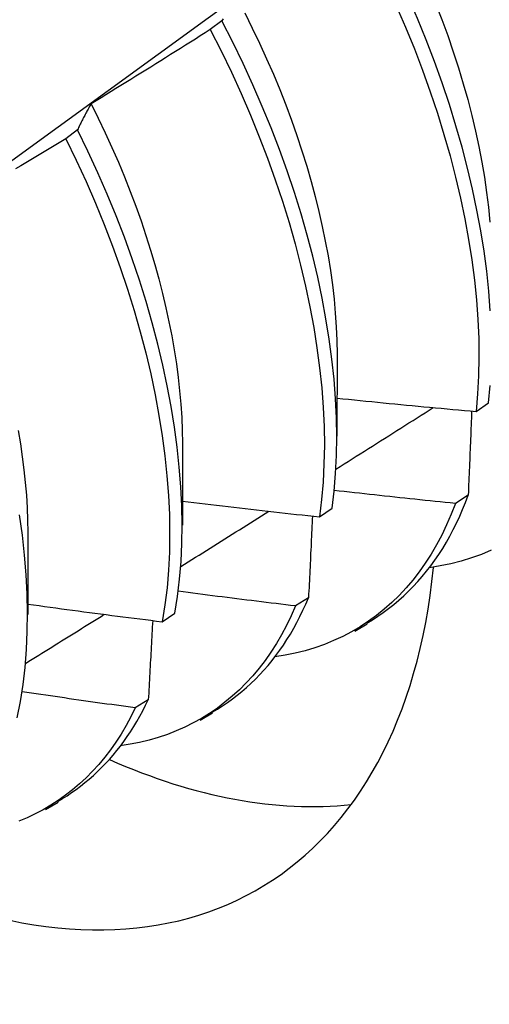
# Model space of a CAD drawing. Header units: inches. Extents: x 17 to 237, y 17 to 149.
# Tile 74 of 118: x 211.964 to 212.069, y 89.746 to 89.968. Entities that reach past the tile are written whole.
import ezdxf

# ---------------------------------------------------------------- set-up
doc = ezdxf.new("R2010")
doc.units = ezdxf.units.IN
doc.header["$MEASUREMENT"] = 0
doc.layers.add('Visible Edges(ANSI)', color=7, linetype='Continuous', lineweight=25)

msp = doc.modelspace()

# ---------------------------------------------------------------- linework, layer by layer
at = {"layer": 'Visible Edges(ANSI)'}
for p, q in [((212.00919, 89.96809), (212.00657, 89.9661)), ((211.97671, 89.94349), (211.97408, 89.9415)), ((212.03515, 89.893), (212.03512, 89.87451)), ((212.06642, 89.88005), (212.06926, 89.88198)), ((212.00035, 89.87291), (212.00032, 89.85442)), ((212.06466, 89.86121), (212.06176, 89.85934)), ((212.03115, 89.85633), (212.03401, 89.85824)), ((211.96555, 89.85282), (211.96552, 89.83433)), ((212.0287, 89.83811), (212.02579, 89.83625)), ((211.99578, 89.8327), (211.99864, 89.8346)), ((212.03911, 89.8306), (212.04192, 89.83222)), ((211.99264, 89.81513), (211.98972, 89.81328)), ((212.00431, 89.81051), (212.00712, 89.81213)), ((211.96951, 89.79042), (211.97233, 89.79204))]:
    msp.add_line(p, q, dxfattribs=at)
at = {"layer": 'Visible Edges(ANSI)', "flags": 128}
for points in [[(211.82522, 89.83764), (211.8366, 89.84584), (211.84797, 89.85404), (211.85933, 89.86224), (211.87068, 89.87044), (211.88202, 89.87864), (211.89335, 89.88683), (211.90467, 89.89503), (211.91598, 89.90322), (211.92728, 89.91142), (211.93857, 89.91961), (211.94985, 89.9278), (211.96112, 89.93599), (211.97237, 89.94418), (211.98362, 89.95236), (211.99487, 89.96054), (212.0061, 89.96872), (212.01732, 89.9769), (212.02853, 89.98508), (212.03973, 89.99325), (212.05093, 90.00142), (212.06211, 90.00958), (212.07329, 90.01774)], [(212.04527, 89.99721), (212.04721, 89.99365), (212.04908, 89.99008), (212.05088, 89.98648), (212.0526, 89.98287), (212.05424, 89.97925), (212.05581, 89.97562), (212.0573, 89.97199), (212.05871, 89.96836), (212.06004, 89.96474), (212.06128, 89.96112), (212.06245, 89.95751), (212.06354, 89.95391), (212.06454, 89.95034), (212.06546, 89.94678), (212.0663, 89.94325), (212.06705, 89.93974), (212.06772, 89.93627), (212.0683, 89.93283), (212.06879, 89.92942), (212.0692, 89.92606), (212.06952, 89.92275)], [(212.06963, 89.90276), (212.06929, 89.90717), (212.06882, 89.91164), (212.06822, 89.91618), (212.06749, 89.92078), (212.06663, 89.92542), (212.06564, 89.93012), (212.06452, 89.93485), (212.06327, 89.93962), (212.0619, 89.94442), (212.06041, 89.94924), (212.05879, 89.95407), (212.05705, 89.95892), (212.05519, 89.96377), (212.05321, 89.96862), (212.05112, 89.97346), (212.04891, 89.97829), (212.04658, 89.98311), (212.04413, 89.98789), (212.04158, 89.99265)], [(212.01434, 89.96989), (212.01606, 89.96645), (212.01771, 89.96301), (212.01928, 89.95955), (212.02079, 89.95608), (212.02222, 89.95262), (212.02359, 89.94915), (212.02487, 89.94568), (212.02609, 89.94222), (212.02723, 89.93877), (212.0283, 89.93533), (212.02929, 89.93191), (212.03021, 89.9285), (212.03105, 89.92511), (212.03181, 89.92175), (212.03249, 89.91841), (212.0331, 89.9151), (212.03363, 89.91183), (212.03408, 89.90859), (212.03445, 89.90538), (212.03474, 89.90222), (212.03495, 89.8991), (212.03508, 89.89603), (212.03513, 89.89301)], [(212.04847, 89.97147), (212.05056, 89.96663), (212.05253, 89.96178), (212.05438, 89.95693), (212.05611, 89.95208), (212.05771, 89.94725), (212.0592, 89.94243), (212.06056, 89.93763), (212.06179, 89.93287), (212.0629, 89.92814), (212.06388, 89.92345), (212.06474, 89.9188), (212.06546, 89.91421), (212.06605, 89.90968), (212.06651, 89.90521), (212.06683, 89.90081), (212.06702, 89.89648), (212.06708, 89.89224), (212.067, 89.88808), (212.06678, 89.88402), (212.06642, 89.88005)], [(212.00946, 89.96854), (212.00932, 89.96832), (212.00919, 89.96809)], [(212.03401, 89.85824), (212.03448, 89.86212), (212.03482, 89.8661), (212.03502, 89.87018), (212.03508, 89.87435), (212.035, 89.8786), (212.03479, 89.88294), (212.03445, 89.88735), (212.03398, 89.89183), (212.03337, 89.89637), (212.03263, 89.90097), (212.03177, 89.90562), (212.03077, 89.91031), (212.02965, 89.91505), (212.0284, 89.91982), (212.02703, 89.92461), (212.02553, 89.92943), (212.02391, 89.93427), (212.02216, 89.93911), (212.0203, 89.94396), (212.01831, 89.94881), (212.01621, 89.95366), (212.01398, 89.95849), (212.01164, 89.9633), (212.00919, 89.96809)], [(212.00657, 89.9661), (212.00546, 89.96539), (212.00435, 89.96468), (212.00324, 89.96398), (212.00212, 89.96327), (212.00101, 89.96257), (211.9999, 89.96187), (211.99878, 89.96116), (211.99767, 89.96046), (211.99655, 89.95976), (211.99544, 89.95906), (211.99432, 89.95837), (211.99321, 89.95767), (211.99209, 89.95697), (211.99097, 89.95628), (211.98985, 89.95558), (211.98873, 89.95489), (211.98761, 89.9542), (211.98649, 89.95351), (211.98537, 89.95282), (211.98425, 89.95213), (211.98312, 89.95144), (211.982, 89.95076), (211.98088, 89.95007), (211.97975, 89.94939)], [(212.00657, 89.9661), (212.00902, 89.96131), (212.01135, 89.9565), (212.01356, 89.95167), (212.01566, 89.94682), (212.01763, 89.94197), (212.01949, 89.93712), (212.02122, 89.93228), (212.02283, 89.92744), (212.02432, 89.92262), (212.02569, 89.91783), (212.02693, 89.91306), (212.02804, 89.90833), (212.02902, 89.90364), (212.02988, 89.89899), (212.03061, 89.8944), (212.03121, 89.88986), (212.03167, 89.88539), (212.032, 89.88098), (212.0322, 89.87665), (212.03227, 89.8724), (212.03219, 89.86824), (212.03199, 89.86417), (212.03164, 89.8602), (212.03115, 89.85633)], [(211.97975, 89.94939), (211.97962, 89.94915), (211.97949, 89.94892), (211.97936, 89.94868), (211.97922, 89.94845), (211.97909, 89.94821), (211.97896, 89.94797), (211.97883, 89.94773), (211.9787, 89.94749), (211.97857, 89.94725), (211.97845, 89.947), (211.97832, 89.94676), (211.97819, 89.94652), (211.97807, 89.94627), (211.97794, 89.94602), (211.97781, 89.94577), (211.97769, 89.94552), (211.97756, 89.94527), (211.97744, 89.94502), (211.97732, 89.94477), (211.97719, 89.94452), (211.97707, 89.94426), (211.97695, 89.94401), (211.97683, 89.94375), (211.97671, 89.94349)], [(211.97975, 89.94939), (211.98139, 89.94611), (211.98296, 89.94282), (211.98446, 89.93952), (211.9859, 89.93622), (211.98728, 89.93292), (211.98859, 89.92961), (211.98983, 89.92631), (211.991, 89.92301), (211.99211, 89.91972), (211.99315, 89.91643), (211.99412, 89.91316), (211.99502, 89.90991), (211.99585, 89.90667), (211.99661, 89.90345), (211.9973, 89.90026), (211.99793, 89.89709), (211.99848, 89.89394), (211.99896, 89.89083), (211.99937, 89.88775), (211.9997, 89.8847), (211.99997, 89.8817), (212.00016, 89.87873), (212.00027, 89.8758), (212.00032, 89.87292)], [(211.99864, 89.8346), (211.99924, 89.83838), (211.9997, 89.84226), (212.00002, 89.84625), (212.00021, 89.85034), (212.00026, 89.85451), (212.00018, 89.85877), (211.99996, 89.86311), (211.99961, 89.86753), (211.99913, 89.87201), (211.99852, 89.87656), (211.99778, 89.88116), (211.99691, 89.88581), (211.99591, 89.89051), (211.99478, 89.89524), (211.99353, 89.90001), (211.99215, 89.90481), (211.99065, 89.90963), (211.98902, 89.91446), (211.98727, 89.91931), (211.9854, 89.92416), (211.98341, 89.92901), (211.98129, 89.93385), (211.97906, 89.93868), (211.97671, 89.94349)], [(211.97408, 89.9415), (211.97295, 89.94082), (211.97182, 89.94014), (211.9707, 89.93946), (211.96957, 89.93878), (211.96844, 89.93811), (211.96731, 89.93743), (211.96618, 89.93676), (211.96505, 89.93608), (211.96392, 89.93541), (211.96278, 89.93474)], [(211.97408, 89.9415), (211.97642, 89.93669), (211.97865, 89.93186), (211.98075, 89.92702), (211.98274, 89.92217), (211.9846, 89.91732), (211.98634, 89.91247), (211.98796, 89.90764), (211.98945, 89.90282), (211.99082, 89.89802), (211.99206, 89.89326), (211.99318, 89.88852), (211.99417, 89.88383), (211.99503, 89.87918), (211.99576, 89.87459), (211.99636, 89.87005), (211.99683, 89.86557), (211.99717, 89.86116), (211.99738, 89.85682), (211.99745, 89.85257), (211.99739, 89.8484), (211.99719, 89.84432), (211.99686, 89.84034), (211.99638, 89.83647), (211.99578, 89.8327)], [(212.06926, 89.88198), (212.06961, 89.88595)], [(212.03513, 89.88308), (212.03643, 89.88294), (212.03774, 89.88281), (212.03904, 89.88267), (212.04034, 89.88254), (212.04164, 89.88241), (212.04294, 89.88228), (212.04425, 89.88215), (212.04555, 89.88202), (212.04685, 89.88189), (212.04816, 89.88176), (212.04946, 89.88163), (212.05076, 89.88151), (212.05207, 89.88138), (212.05337, 89.88126), (212.05467, 89.88113), (212.05598, 89.88101), (212.05728, 89.88089), (212.05859, 89.88077), (212.05989, 89.88064), (212.0612, 89.88053), (212.0625, 89.88041), (212.06381, 89.88029), (212.06511, 89.88017), (212.06642, 89.88005)], [(212.03489, 89.86709), (212.0358, 89.86767), (212.03671, 89.86825), (212.03763, 89.86882), (212.03854, 89.8694), (212.03945, 89.86998), (212.04037, 89.87055), (212.04128, 89.87113), (212.04219, 89.87171), (212.04311, 89.87228), (212.04402, 89.87286), (212.04493, 89.87344), (212.04584, 89.87401), (212.04676, 89.87459), (212.04767, 89.87517), (212.04858, 89.87575), (212.0495, 89.87632), (212.05041, 89.8769), (212.05132, 89.87748), (212.05223, 89.87806), (212.05315, 89.87863), (212.05406, 89.87921), (212.05497, 89.87979), (212.05588, 89.88037), (212.05679, 89.88095)], [(212.06543, 89.88014), (212.0654, 89.87936), (212.06537, 89.87857), (212.06534, 89.87779), (212.06531, 89.877), (212.06528, 89.87622), (212.06525, 89.87543), (212.06522, 89.87465), (212.06518, 89.87386), (212.06515, 89.87307), (212.06512, 89.87228), (212.06509, 89.8715), (212.06506, 89.87071), (212.06502, 89.86992), (212.06499, 89.86913), (212.06496, 89.86834), (212.06493, 89.86755), (212.06489, 89.86676), (212.06486, 89.86597), (212.06483, 89.86517), (212.06479, 89.86438), (212.06476, 89.86359), (212.06473, 89.8628), (212.06469, 89.862), (212.06466, 89.86121)], [(211.96335, 89.87577), (211.96385, 89.87279), (211.96428, 89.86984), (211.96465, 89.86692), (211.96495, 89.86403), (211.96519, 89.86117), (211.96536, 89.85836), (211.96547, 89.85558), (211.9655, 89.85284)], [(212.06176, 89.85934), (212.06062, 89.85945), (212.05948, 89.85957), (212.05835, 89.85968), (212.05721, 89.8598), (212.05607, 89.85992), (212.05494, 89.86003), (212.0538, 89.86015), (212.05267, 89.86027), (212.05153, 89.86039), (212.05039, 89.86051), (212.04926, 89.86063), (212.04812, 89.86076), (212.04699, 89.86088), (212.04585, 89.861), (212.04472, 89.86113), (212.04358, 89.86125), (212.04244, 89.86138), (212.04131, 89.8615), (212.04017, 89.86163), (212.03904, 89.86176), (212.03791, 89.86188), (212.03677, 89.86201), (212.03564, 89.86214), (212.0345, 89.86227)], [(212.04182, 89.8324), (212.04308, 89.83315), (212.04432, 89.83395), (212.04554, 89.83479), (212.04672, 89.83566), (212.04789, 89.83658), (212.04903, 89.83753), (212.05014, 89.83853), (212.05122, 89.83956), (212.05228, 89.84064), (212.05331, 89.84175), (212.05432, 89.8429), (212.05529, 89.84408), (212.05624, 89.84531), (212.05716, 89.84657), (212.05805, 89.84787), (212.05891, 89.84921), (212.05974, 89.85058), (212.06053, 89.85199), (212.0613, 89.85344), (212.06204, 89.85492), (212.06274, 89.85644), (212.06341, 89.85799), (212.06405, 89.85958), (212.06466, 89.86121)], [(212.00033, 89.85984), (212.00161, 89.85968), (212.00289, 89.85953), (212.00418, 89.85938), (212.00546, 89.85922), (212.00674, 89.85907), (212.00803, 89.85892), (212.00931, 89.85877), (212.01059, 89.85862), (212.01188, 89.85847), (212.01316, 89.85832), (212.01445, 89.85817), (212.01573, 89.85803), (212.01701, 89.85788), (212.0183, 89.85774), (212.01958, 89.85759), (212.02087, 89.85745), (212.02215, 89.85731), (212.02344, 89.85716), (212.02472, 89.85702), (212.02601, 89.85688), (212.0273, 89.85674), (212.02858, 89.8566), (212.02987, 89.85647), (212.03115, 89.85633)], [(212.06176, 89.85934), (212.06082, 89.85689), (212.0598, 89.85452), (212.0587, 89.85223), (212.05754, 89.85003), (212.0563, 89.84791), (212.05499, 89.84588), (212.05361, 89.84393), (212.05217, 89.84207), (212.05066, 89.8403), (212.04909, 89.83861), (212.04745, 89.83702), (212.04575, 89.83551), (212.044, 89.8341), (212.04218, 89.83278), (212.04031, 89.83155), (212.03838, 89.83041), (212.0364, 89.82937), (212.03436, 89.82843), (212.03228, 89.82758), (212.03014, 89.82683), (212.02796, 89.82617), (212.02573, 89.82562), (212.02345, 89.82516), (212.02114, 89.82481)], [(211.96315, 89.81106), (211.96388, 89.81473), (211.96446, 89.81852), (211.96491, 89.82241), (211.96522, 89.82641), (211.9654, 89.8305), (211.96545, 89.83468), (211.96536, 89.83895), (211.96513, 89.84329), (211.96478, 89.84771), (211.96429, 89.8522), (211.96368, 89.85674)], [(211.99996, 89.84513), (212.00078, 89.84565), (212.00161, 89.84617), (212.00244, 89.84669), (212.00327, 89.8472), (212.00409, 89.84772), (212.00492, 89.84824), (212.00574, 89.84876), (212.00657, 89.84928), (212.0074, 89.8498), (212.00822, 89.85031), (212.00905, 89.85083), (212.00988, 89.85135), (212.0107, 89.85187), (212.01153, 89.85239), (212.01236, 89.85291), (212.01318, 89.85343), (212.01401, 89.85395), (212.01483, 89.85447), (212.01566, 89.85499), (212.01649, 89.8555), (212.01731, 89.85602), (212.01814, 89.85654), (212.01896, 89.85706), (212.01979, 89.85758)], [(212.02959, 89.8565), (212.02955, 89.85573), (212.02952, 89.85497), (212.02948, 89.85421), (212.02945, 89.85345), (212.02941, 89.85268), (212.02937, 89.85192), (212.02934, 89.85116), (212.0293, 89.85039), (212.02927, 89.84963), (212.02923, 89.84886), (212.02919, 89.8481), (212.02916, 89.84733), (212.02912, 89.84657), (212.02908, 89.8458), (212.02905, 89.84503), (212.02901, 89.84426), (212.02897, 89.8435), (212.02893, 89.84273), (212.0289, 89.84196), (212.02886, 89.84119), (212.02882, 89.84042), (212.02878, 89.83965), (212.02874, 89.83888), (212.0287, 89.83811)], [(212.06979, 89.84879), (212.06762, 89.84786), (212.06539, 89.84705), (212.0631, 89.84634), (212.06077, 89.84574), (212.05838, 89.84525), (212.05594, 89.84487)], [(212.02579, 89.83625), (212.02469, 89.83638), (212.02359, 89.83651), (212.02249, 89.83664), (212.02139, 89.83677), (212.02029, 89.83691), (212.01919, 89.83704), (212.01809, 89.83717), (212.01699, 89.83731), (212.01589, 89.83745), (212.01479, 89.83758), (212.01369, 89.83772), (212.01259, 89.83786), (212.01149, 89.83799), (212.01039, 89.83813), (212.00929, 89.83827), (212.00819, 89.83841), (212.00709, 89.83855), (212.00599, 89.83869), (212.00489, 89.83883), (212.00379, 89.83898), (212.00269, 89.83912), (212.0016, 89.83926), (212.0005, 89.83941), (211.9994, 89.83955)], [(211.96553, 89.83666), (211.96678, 89.83648), (211.96804, 89.83631), (211.9693, 89.83614), (211.97056, 89.83597), (211.97182, 89.8358), (211.97308, 89.83563), (211.97434, 89.83546), (211.9756, 89.83529), (211.97686, 89.83512), (211.97812, 89.83495), (211.97938, 89.83479), (211.98064, 89.83462), (211.9819, 89.83446), (211.98316, 89.83429), (211.98442, 89.83413), (211.98568, 89.83397), (211.98694, 89.83381), (211.9882, 89.83365), (211.98946, 89.83349), (211.99073, 89.83333), (211.99199, 89.83317), (211.99325, 89.83301), (211.99451, 89.83285), (211.99578, 89.8327)], [(212.00703, 89.81231), (212.00819, 89.813), (212.00934, 89.81373), (212.01046, 89.81449), (212.01157, 89.81529), (212.01265, 89.81612), (212.01371, 89.81698), (212.01475, 89.81788), (212.01576, 89.81881), (212.01676, 89.81977), (212.01773, 89.82077), (212.01868, 89.8218), (212.0196, 89.82286), (212.0205, 89.82396), (212.02137, 89.82509), (212.02222, 89.82625), (212.02305, 89.82744), (212.02385, 89.82866), (212.02462, 89.82992), (212.02537, 89.83121), (212.02609, 89.83253), (212.02679, 89.83388), (212.02745, 89.83526), (212.02809, 89.83667), (212.0287, 89.83811)], [(211.96501, 89.82331), (211.96575, 89.82377), (211.96649, 89.82423), (211.96723, 89.82469), (211.96797, 89.82515), (211.96871, 89.82561), (211.96945, 89.82607), (211.97019, 89.82653), (211.97093, 89.82699), (211.97166, 89.82745), (211.9724, 89.82791), (211.97314, 89.82837), (211.97388, 89.82883), (211.97462, 89.82929), (211.97536, 89.82975), (211.9761, 89.83021), (211.97684, 89.83067), (211.97757, 89.83113), (211.97831, 89.83159), (211.97905, 89.83206), (211.97979, 89.83252), (211.98053, 89.83298), (211.98127, 89.83344), (211.982, 89.8339), (211.98274, 89.83436)], [(212.02579, 89.83625), (212.02482, 89.83401), (212.02377, 89.83185), (212.02266, 89.82977), (212.02148, 89.82776), (212.02024, 89.82583), (212.01894, 89.82397), (212.01758, 89.8222), (212.01616, 89.82051), (212.01467, 89.81889), (212.01314, 89.81736), (212.01154, 89.81591), (212.00989, 89.81454), (212.00819, 89.81325), (212.00644, 89.81204), (212.00463, 89.81092), (212.00278, 89.80989), (212.00088, 89.80894), (211.99893, 89.80808), (211.99693, 89.8073), (211.9949, 89.80661), (211.99281, 89.80601), (211.99069, 89.80549), (211.98853, 89.80507), (211.98633, 89.80474)], [(211.99363, 89.83296), (211.99359, 89.83222), (211.99355, 89.83148), (211.99351, 89.83075), (211.99347, 89.83), (211.99343, 89.82926), (211.99339, 89.82852), (211.99335, 89.82778), (211.99331, 89.82704), (211.99327, 89.8263), (211.99323, 89.82556), (211.99319, 89.82481), (211.99315, 89.82407), (211.9931, 89.82333), (211.99306, 89.82258), (211.99302, 89.82184), (211.99298, 89.8211), (211.99294, 89.82035), (211.9929, 89.81961), (211.99285, 89.81886), (211.99281, 89.81812), (211.99277, 89.81737), (211.99273, 89.81662), (211.99268, 89.81588), (211.99264, 89.81513)], [(211.98972, 89.81328), (211.98866, 89.81342), (211.9876, 89.81357), (211.98653, 89.81371), (211.98547, 89.81386), (211.98441, 89.81401), (211.98334, 89.81415), (211.98228, 89.8143), (211.98122, 89.81445), (211.98016, 89.8146), (211.97909, 89.81475), (211.97803, 89.8149), (211.97697, 89.81505), (211.97591, 89.8152), (211.97485, 89.81535), (211.97379, 89.81551), (211.97272, 89.81566), (211.97166, 89.81581), (211.9706, 89.81597), (211.96954, 89.81612), (211.96848, 89.81628), (211.96742, 89.81643), (211.96636, 89.81659), (211.9653, 89.81675), (211.96424, 89.8169)], [(211.97224, 89.79221), (211.9733, 89.79284), (211.97436, 89.7935), (211.97539, 89.79419), (211.97641, 89.79491), (211.97741, 89.79566), (211.97839, 89.79643), (211.97935, 89.79724), (211.9803, 89.79807), (211.98122, 89.79893), (211.98213, 89.79982), (211.98301, 89.80073), (211.98388, 89.80168), (211.98473, 89.80265), (211.98555, 89.80365), (211.98636, 89.80468), (211.98714, 89.80573), (211.98791, 89.80681), (211.98865, 89.80792), (211.98937, 89.80905), (211.99007, 89.81022), (211.99075, 89.8114), (211.9914, 89.81262), (211.99203, 89.81386), (211.99264, 89.81513)], [(211.98972, 89.81328), (211.98872, 89.81125), (211.98766, 89.80928), (211.98654, 89.80739), (211.98536, 89.80557), (211.98413, 89.80382), (211.98284, 89.80214), (211.98149, 89.80053), (211.9801, 89.799), (211.97865, 89.79754), (211.97715, 89.79615), (211.97561, 89.79483), (211.97401, 89.79359), (211.97237, 89.79242), (211.97068, 89.79133), (211.96895, 89.79032), (211.96717, 89.78938), (211.96535, 89.78851), (211.96349, 89.78773)]]:
    msp.add_lwpolyline(points, dxfattribs=at)
at = {"layer": 'Visible Edges(ANSI)'}
for centre, start_param, end_param in [((211.91977, 89.94127), 5.635352, 6.960298), ((211.96785, 89.96903), 5.614687, 6.034035)]:
    msp.add_ellipse(centre, major_axis=(0.0975, -0.16887), ratio=0.57735, start_param=start_param, end_param=end_param, dxfattribs=at)

doc.saveas('drawing.dxf')
